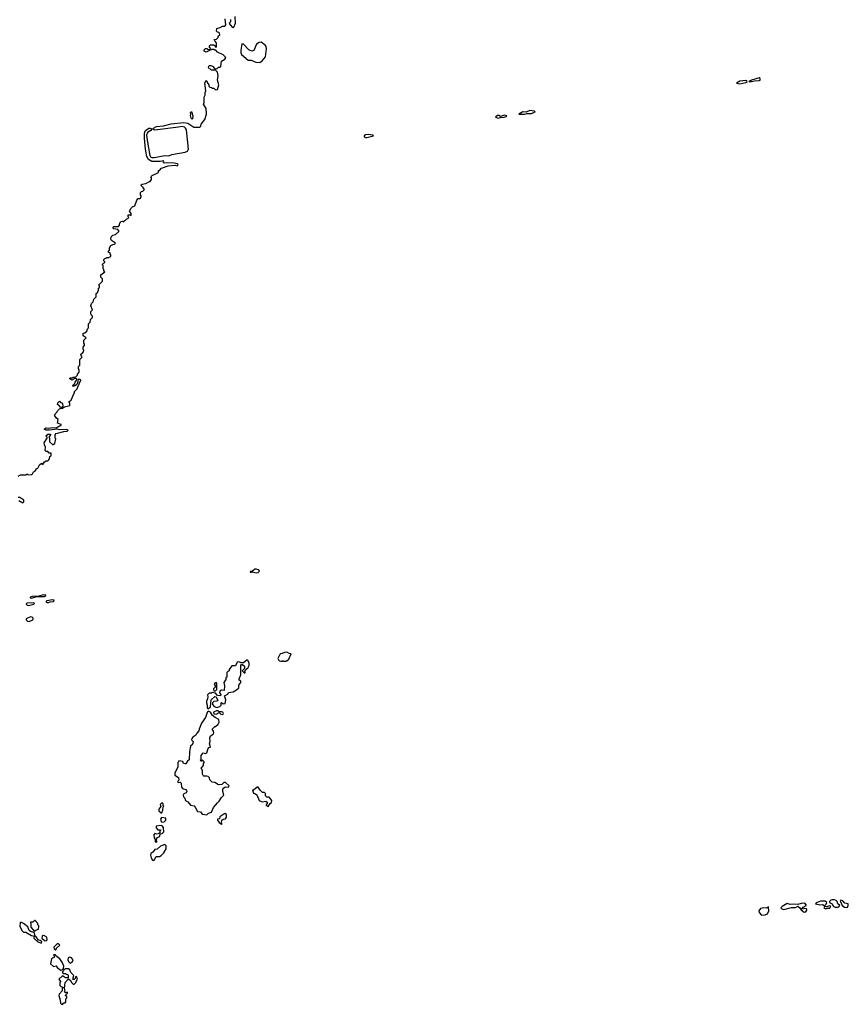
# Model space of a CAD drawing. Extents: x 2535812 to 2752880, y 540738 to 728399.
# Tile 174 of 213: x 2646785 to 2657453, y 668222 to 680902. Entities that reach past the tile are written whole.
import ezdxf

# ---------------------------------------------------------------- set-up
doc = ezdxf.new("R2010")
doc.units = 0

msp = doc.modelspace()

# ---------------------------------------------------------------- linework, layer by layer
at = {"layer": '0CON20XD'}
for points in [[(2647572, 676255), (2647570, 676265), (2647559, 676269), (2647532, 676268), (2647532, 676238), (2647520, 676205), (2647505, 676190), (2647475, 676180), (2647470, 676195), (2647488, 676202), (2647498, 676235), (2647518, 676262), (2647520, 676275), (2647495, 676280), (2647455, 676258), (2647432, 676275), (2647430, 676285), (2647438, 676292), (2647465, 676290), (2647475, 676298), (2647505, 676300), (2647530, 676325), (2647530, 676335), (2647550, 676365), (2647550, 676395), (2647540, 676405), (2647540, 676435), (2647560, 676455), (2647560, 676525), (2647590, 676555), (2647580, 676565), (2647570, 676595), (2647588, 676602), (2647607, 676623), (2647610, 676645), (2647600, 676655), (2647600, 676685), (2647620, 676705), (2647620, 676725), (2647610, 676735), (2647610, 676775), (2647640, 676805), (2647602, 676832), (2647600, 676865), (2647625, 676870), (2647648, 676892), (2647658, 676922), (2647670, 676935), (2647670, 676985), (2647690, 677005), (2647698, 677042), (2647720, 677065), (2647720, 677085), (2647703, 677103), (2647700, 677115), (2647700, 677145), (2647720, 677165), (2647702, 677215), (2647710, 677245), (2647732, 677268), (2647740, 677305), (2647770, 677335), (2647770, 677375), (2647790, 677395), (2647790, 677405), (2647800, 677415), (2647800, 677445), (2647810, 677455), (2647810, 677475), (2647800, 677485), (2647850, 677535), (2647850, 677565), (2647830, 677585), (2647830, 677615), (2647880, 677655), (2647870, 677665), (2647870, 677685), (2647860, 677695), (2647860, 677735), (2647850, 677745), (2647850, 677755), (2647862, 677768), (2647880, 677775), (2647880, 677785), (2647870, 677795), (2647870, 677815), (2647882, 677828), (2647895, 677830), (2647905, 677840), (2647935, 677840), (2647942, 677848), (2647958, 677852), (2647960, 677875), (2647950, 677885), (2647948, 677898), (2647930, 677905), (2647930, 677925), (2647940, 677935), (2647940, 677965), (2647960, 677995), (2647983, 678007), (2648005, 678010), (2648020, 678025), (2647967, 678057), (2647958, 678075), (2647963, 678107), (2647983, 678127), (2648020, 678135), (2648060, 678175), (2648060, 678185), (2648048, 678198), (2647998, 678208), (2647982, 678225), (2647995, 678238), (2648055, 678240), (2648070, 678255), (2648073, 678287), (2648090, 678305), (2648108, 678308), (2648125, 678300), (2648132, 678318), (2648145, 678320), (2648162, 678338), (2648175, 678340), (2648190, 678355), (2648180, 678365), (2648182, 678388), (2648205, 678390), (2648218, 678382), (2648220, 678405), (2648200, 678435), (2648220, 678475), (2648235, 678490), (2648268, 678505), (2648292, 678578), (2648312, 678598), (2648335, 678600), (2648350, 678615), (2648350, 678635), (2648340, 678645), (2648340, 678675), (2648355, 678690), (2648368, 678692), (2648390, 678715), (2648380, 678725), (2648378, 678738), (2648350, 678765), (2648350, 678775), (2648360, 678785), (2648407, 678793), (2648455, 678820), (2648465, 678820), (2648480, 678845), (2648480, 678865), (2648472, 678878), (2648490, 678895), (2648570, 678935), (2648572, 678958), (2648585, 678960), (2648610, 678990), (2648695, 679020), (2648785, 679028), (2648815, 679020), (2648827, 679035), (2648817, 679047), (2648775, 679053), (2648675, 679058), (2648645, 679053), (2648633, 679063), (2648640, 679075), (2648636, 679086), (2648594, 679076), (2648485, 679074), (2648442, 679102), (2648422, 679142), (2648405, 679235), (2648390, 679375), (2648390, 679430), (2648394, 679455), (2648406, 679475), (2648447, 679503), (2648466, 679506), (2648487, 679495), (2648474, 679475), (2648431, 679449), (2648419, 679415), (2648429, 679325), (2648459, 679155), (2648467, 679137), (2648485, 679127), (2648515, 679127), (2648655, 679152), (2648705, 679148), (2648743, 679167), (2648916, 679194), (2648945, 679207), (2648957, 679233), (2648932, 679482), (2648921, 679505), (2648905, 679518), (2648875, 679525), (2648830, 679520), (2648525, 679481), (2648508, 679489), (2648503, 679495), (2648506, 679505), (2648545, 679525), (2648635, 679535), (2648735, 679561), (2648895, 679580), (2648951, 679571), (2649025, 679520), (2649105, 679520), (2649115, 679530), (2649120, 679555), (2649170, 679615), (2649188, 679685), (2649187, 679757), (2649152, 679815), (2649160, 679835), (2649160, 679905), (2649172, 679928), (2649172, 679965), (2649180, 679985), (2649170, 680085), (2649180, 680115), (2649185, 680120), (2649200, 680105), (2649200, 680095), (2649220, 680065), (2649220, 680045), (2649232, 680032), (2649255, 680030), (2649265, 680020), (2649285, 680020), (2649305, 680000), (2649330, 680005), (2649348, 680065), (2649332, 680125), (2649338, 680185), (2649330, 680225), (2649305, 680250), (2649255, 680250), (2649240, 680265), (2649225, 680270), (2649217, 680287), (2649220, 680305), (2649225, 680312), (2649245, 680311), (2649265, 680302), (2649292, 680272), (2649325, 680270), (2649345, 680290), (2649365, 680290), (2649375, 680300), (2649384, 680366), (2649425, 680392), (2649440, 680415), (2649405, 680448), (2649330, 680485), (2649308, 680508), (2649295, 680510), (2649285, 680520), (2649255, 680520), (2649248, 680512), (2649235, 680510), (2649185, 680482), (2649160, 680495), (2649160, 680515), (2649175, 680530), (2649195, 680530), (2649205, 680520), (2649238, 680522), (2649240, 680535), (2649230, 680545), (2649230, 680565), (2649243, 680577), (2649285, 680580), (2649300, 680565), (2649302, 680552), (2649315, 680550), (2649320, 680555), (2649320, 680605), (2649295, 680630), (2649290, 680645), (2649318, 680652), (2649338, 680672), (2649342, 680688), (2649360, 680705), (2649358, 680728), (2649348, 680738), (2649332, 680742), (2649320, 680755), (2649322, 680788), (2649365, 680800), (2649395, 680820), (2649425, 680820), (2649440, 680835), (2649430, 680915)], [(2649500, 680905), (2649500, 680875), (2649482, 680855), (2649494, 680834), (2649525, 680800), (2649540, 680805), (2649562, 680855), (2649558, 680945)], [(2649875, 680352), (2649905, 680370), (2649950, 680425), (2649961, 680525), (2649960, 680555), (2649950, 680570), (2649895, 680613), (2649870, 680610), (2649834, 680586), (2649800, 680505), (2649775, 680496), (2649735, 680514), (2649665, 680588), (2649645, 680590), (2649632, 680505), (2649634, 680474), (2649642, 680455), (2649725, 680382), (2649765, 680382), (2649826, 680356), (2649875, 680352)], [(2656205, 680105), (2656245, 680114), (2656305, 680117), (2656319, 680125), (2656320, 680145), (2656305, 680152), (2656206, 680125), (2656172, 680105), (2656205, 680105)], [(2656055, 680075), (2656135, 680095), (2656153, 680105), (2656147, 680115), (2656135, 680117), (2656055, 680111), (2656012, 680085), (2656055, 680075)], [(2649005, 679620), (2648992, 679635), (2648984, 679666), (2648990, 679685), (2648984, 679706), (2648995, 679718), (2649012, 679665), (2649010, 679625), (2649005, 679620)], [(2652945, 679634), (2652975, 679644), (2653023, 679645), (2653050, 679655), (2653058, 679665), (2653025, 679671), (2652975, 679656), (2652955, 679667), (2652935, 679667), (2652912, 679645), (2652945, 679634)], [(2653285, 679685), (2653315, 679694), (2653375, 679695), (2653421, 679715), (2653408, 679725), (2653355, 679734), (2653305, 679711), (2653263, 679715), (2653210, 679685), (2653285, 679685)], [(2651235, 679385), (2651255, 679385), (2651342, 679405), (2651330, 679415), (2651273, 679423), (2651235, 679419), (2651218, 679405), (2651220, 679395), (2651235, 679385)], [(2646767, 675023), (2646795, 675040), (2646865, 675040), (2646875, 675050), (2646885, 675050), (2646895, 675040), (2646937, 675043), (2646950, 675055), (2646961, 675079), (2646988, 675095), (2647003, 675117), (2647018, 675125), (2647041, 675169), (2647065, 675190), (2647075, 675180), (2647085, 675180), (2647092, 675188), (2647105, 675210), (2647125, 675220), (2647145, 675220), (2647158, 675232), (2647170, 675245), (2647172, 675278), (2647190, 675285), (2647188, 675318), (2647165, 675320), (2647145, 675340), (2647125, 675340), (2647113, 675353), (2647118, 675395), (2647102, 675425), (2647100, 675455), (2647140, 675515), (2647140, 675525), (2647120, 675545), (2647145, 675566), (2647180, 675565), (2647180, 675555), (2647160, 675525), (2647170, 675515), (2647170, 675465), (2647205, 675430), (2647215, 675430), (2647237, 675443), (2647250, 675505), (2647240, 675515), (2647242, 675555), (2647255, 675572), (2647352, 675598), (2647395, 675603), (2647410, 675615), (2647385, 675626), (2647295, 675619), (2647265, 675627), (2647165, 675614), (2647125, 675616), (2647106, 675625), (2647102, 675635), (2647125, 675648), (2647155, 675642), (2647205, 675651), (2647256, 675644), (2647295, 675672), (2647320, 675675), (2647317, 675687), (2647272, 675705), (2647280, 675755), (2647254, 675774), (2647235, 675800), (2647232, 675815), (2647268, 675852), (2647270, 675865), (2647295, 675890), (2647315, 675900), (2647335, 675900), (2647363, 675917), (2647430, 675935), (2647432, 675962), (2647420, 675975), (2647420, 675985), (2647447, 676003), (2647480, 676085), (2647490, 676095), (2647490, 676115), (2647525, 676150), (2647540, 676195), (2647550, 676205), (2647550, 676215), (2647572, 676255)], [(2647325, 675910), (2647312, 675912), (2647288, 675938), (2647270, 675945), (2647275, 675970), (2647295, 675990), (2647312, 675972), (2647325, 675970), (2647337, 675957), (2647340, 675925), (2647325, 675910)], [(2646775, 674710), (2646825, 674680), (2646838, 674695), (2646840, 674715), (2646785, 674750), (2646765, 674750)], [(2649828, 673778), (2649855, 673781), (2649870, 673795), (2649871, 673805), (2649855, 673819), (2649835, 673826), (2649814, 673826), (2649781, 673799), (2649754, 673794), (2649755, 673784), (2649778, 673792), (2649828, 673778)], [(2646935, 673454), (2647007, 673473), (2647100, 673475), (2647122, 673485), (2647122, 673492), (2647085, 673496), (2647032, 673478), (2646944, 673476), (2646918, 673465), (2646920, 673455), (2646935, 673454)], [(2647155, 673396), (2647175, 673404), (2647215, 673409), (2647225, 673415), (2647228, 673425), (2647205, 673432), (2647135, 673419), (2647126, 673415), (2647126, 673405), (2647135, 673398), (2647155, 673396)], [(2646895, 673360), (2646915, 673364), (2646965, 673374), (2646976, 673385), (2646965, 673392), (2646881, 673389), (2646871, 673385), (2646867, 673375), (2646876, 673366), (2646895, 673360)], [(2646905, 673154), (2646952, 673175), (2646960, 673185), (2646957, 673195), (2646946, 673206), (2646925, 673211), (2646884, 673196), (2646870, 673185), (2646870, 673175), (2646885, 673158), (2646905, 673154)], [(2649205, 672030), (2649215, 672032), (2649240, 672055), (2649252, 672145), (2649295, 672187), (2649313, 672183), (2649334, 672136), (2649322, 672128), (2649285, 672121), (2649268, 672105), (2649268, 672085), (2649287, 672057), (2649325, 672046), (2649362, 672058), (2649380, 672075), (2649380, 672105), (2649385, 672110), (2649405, 672090), (2649430, 672095), (2649438, 672145), (2649420, 672195), (2649463, 672217), (2649473, 672237), (2649535, 672248), (2649575, 672270), (2649605, 672300), (2649608, 672332), (2649632, 672365), (2649630, 672385), (2649610, 672395), (2649610, 672415), (2649632, 672465), (2649630, 672585), (2649642, 672598), (2649655, 672600), (2649680, 672575), (2649680, 672545), (2649650, 672515), (2649675, 672490), (2649685, 672490), (2649690, 672495), (2649680, 672505), (2649692, 672528), (2649725, 672560), (2649738, 672585), (2649740, 672615), (2649727, 672647), (2649715, 672660), (2649665, 672620), (2649635, 672620), (2649605, 672632), (2649585, 672630), (2649565, 672580), (2649515, 672580), (2649480, 672535), (2649480, 672515), (2649465, 672510), (2649450, 672495), (2649450, 672435), (2649440, 672425), (2649440, 672405), (2649412, 672365), (2649420, 672325), (2649417, 672263), (2649385, 672267), (2649362, 672255), (2649358, 672235), (2649373, 672213), (2649368, 672195), (2649331, 672201), (2649305, 672230), (2649265, 672238), (2649255, 672230), (2649225, 672230), (2649203, 672207), (2649207, 672183), (2649202, 672155), (2649188, 672125), (2649188, 672105), (2649197, 672073), (2649198, 672038), (2649205, 672030)], [(2650215, 672640), (2650225, 672650), (2650238, 672652), (2650250, 672665), (2650280, 672735), (2650255, 672740), (2650225, 672758), (2650195, 672752), (2650165, 672738), (2650143, 672737), (2650132, 672728), (2650110, 672675), (2650115, 672660), (2650130, 672645), (2650145, 672640), (2650167, 672643), (2650175, 672650), (2650183, 672643), (2650215, 672640)], [(2649305, 672260), (2649323, 672277), (2649322, 672355), (2649315, 672368), (2649295, 672358), (2649288, 672345), (2649302, 672322), (2649302, 672305), (2649282, 672285), (2649280, 672275), (2649285, 672260), (2649305, 672260)], [(2649195, 670662), (2649215, 670682), (2649253, 670697), (2649282, 670758), (2649331, 670819), (2649355, 670840), (2649384, 670886), (2649412, 670915), (2649402, 670965), (2649402, 670995), (2649411, 671009), (2649435, 671022), (2649475, 671020), (2649480, 671035), (2649435, 671080), (2649415, 671080), (2649387, 671053), (2649345, 671050), (2649295, 671078), (2649262, 671082), (2649232, 671112), (2649227, 671137), (2649210, 671155), (2649195, 671162), (2649155, 671162), (2649145, 671170), (2649138, 671185), (2649140, 671235), (2649122, 671265), (2649152, 671298), (2649150, 671325), (2649160, 671335), (2649160, 671345), (2649135, 671370), (2649125, 671350), (2649110, 671365), (2649120, 671375), (2649120, 671425), (2649145, 671460), (2649175, 671453), (2649195, 671462), (2649213, 671517), (2649222, 671528), (2649240, 671535), (2649228, 671575), (2649238, 671605), (2649232, 671655), (2649242, 671678), (2649277, 671703), (2649283, 671717), (2649280, 671740), (2649263, 671767), (2649295, 671800), (2649305, 671800), (2649341, 671829), (2649354, 671855), (2649349, 671889), (2649300, 671915), (2649265, 671942), (2649243, 671983), (2649212, 671998), (2649201, 671989), (2649192, 671968), (2649177, 671915), (2649127, 671845), (2649096, 671765), (2649093, 671745), (2649066, 671714), (2649052, 671688), (2649015, 671664), (2648999, 671645), (2648998, 671628), (2649017, 671605), (2649016, 671586), (2649005, 671562), (2648990, 671555), (2648978, 671525), (2648969, 671475), (2648968, 671372), (2648947, 671353), (2648925, 671320), (2648915, 671318), (2648892, 671322), (2648885, 671350), (2648832, 671358), (2648830, 671345), (2648820, 671335), (2648820, 671275), (2648780, 671205), (2648780, 671175), (2648830, 671145), (2648832, 671108), (2648820, 671095), (2648820, 671085), (2648825, 671080), (2648852, 671082), (2648865, 671070), (2648868, 671018), (2648881, 671001), (2648925, 670988), (2648933, 670975), (2648936, 670964), (2648928, 670945), (2648897, 670933), (2648888, 670915), (2648892, 670895), (2648910, 670875), (2648918, 670845), (2648948, 670828), (2648985, 670786), (2649029, 670779), (2649045, 670762), (2649075, 670707), (2649111, 670701), (2649135, 670670), (2649195, 670662)], [(2649395, 671953), (2649405, 671958), (2649409, 671969), (2649398, 671985), (2649385, 671990), (2649355, 671990), (2649342, 672002), (2649317, 672003), (2649280, 671985), (2649283, 671963), (2649315, 671958), (2649355, 671980), (2649375, 671958), (2649395, 671953)], [(2649985, 670770), (2650010, 670810), (2650028, 670822), (2650030, 670845), (2649995, 670890), (2649965, 670890), (2649950, 670905), (2649948, 670938), (2649935, 670950), (2649912, 670952), (2649881, 670981), (2649855, 671020), (2649842, 671018), (2649795, 670980), (2649782, 670978), (2649795, 670940), (2649822, 670932), (2649838, 670918), (2649870, 670845), (2649905, 670830), (2649955, 670840), (2649970, 670825), (2649970, 670805), (2649960, 670795), (2649960, 670785), (2649972, 670772), (2649985, 670770)], [(2648615, 670690), (2648626, 670724), (2648630, 670765), (2648640, 670775), (2648632, 670782), (2648630, 670805), (2648615, 670818), (2648593, 670797), (2648602, 670768), (2648577, 670735), (2648578, 670715), (2648605, 670690), (2648615, 670690)], [(2648615, 670568), (2648645, 670572), (2648668, 670592), (2648668, 670618), (2648612, 670628), (2648598, 670605), (2648608, 670575), (2648615, 670568)], [(2649385, 670542), (2649390, 670545), (2649382, 670562), (2649386, 670594), (2649403, 670607), (2649435, 670610), (2649449, 670631), (2649448, 670665), (2649425, 670680), (2649362, 670638), (2649358, 670612), (2649330, 670605), (2649332, 670592), (2649352, 670565), (2649385, 670542)], [(2648545, 670310), (2648550, 670315), (2648548, 670345), (2648555, 670370), (2648590, 670385), (2648592, 670418), (2648618, 670422), (2648640, 670445), (2648638, 670495), (2648625, 670518), (2648606, 670526), (2648540, 670515), (2648540, 670495), (2648565, 670470), (2648595, 670470), (2648600, 670465), (2648590, 670455), (2648588, 670432), (2648578, 670422), (2648555, 670412), (2648525, 670420), (2648513, 670407), (2648518, 670365), (2648530, 670345), (2648530, 670315), (2648545, 670310)], [(2648515, 670080), (2648542, 670128), (2648585, 670128), (2648605, 670138), (2648642, 670175), (2648672, 670225), (2648670, 670265), (2648655, 670280), (2648599, 670261), (2648555, 670222), (2648525, 670218), (2648499, 670181), (2648472, 670165), (2648467, 670145), (2648478, 670108), (2648495, 670080), (2648515, 670080)], [(2656335, 669369), (2656385, 669373), (2656415, 669388), (2656430, 669425), (2656425, 669477), (2656405, 669460), (2656365, 669466), (2656325, 669458), (2656301, 669425), (2656305, 669405), (2656335, 669369)], [(2656885, 669411), (2656905, 669414), (2656920, 669435), (2656921, 669445), (2656915, 669452), (2656895, 669458), (2656865, 669449), (2656859, 669455), (2656874, 669475), (2656910, 669495), (2656913, 669505), (2656895, 669527), (2656845, 669520), (2656805, 669507), (2656745, 669512), (2656705, 669506), (2656665, 669519), (2656600, 669480), (2656586, 669465), (2656591, 669455), (2656625, 669444), (2656723, 669467), (2656775, 669470), (2656805, 669485), (2656828, 669465), (2656845, 669439), (2656885, 669411)], [(2657145, 669490), (2657168, 669512), (2657176, 669535), (2657155, 669552), (2657095, 669549), (2657054, 669535), (2657030, 669515), (2657085, 669504), (2657125, 669507), (2657145, 669490)], [(2657165, 669454), (2657179, 669461), (2657215, 669462), (2657228, 669485), (2657205, 669492), (2657175, 669478), (2657145, 669482), (2657138, 669465), (2657165, 669454)], [(2657285, 669473), (2657315, 669474), (2657331, 669479), (2657344, 669495), (2657320, 669515), (2657310, 669545), (2657299, 669559), (2657275, 669569), (2657245, 669570), (2657227, 669563), (2657211, 669545), (2657212, 669532), (2657246, 669515), (2657259, 669485), (2657285, 669473)], [(2657435, 669469), (2657445, 669474), (2657453, 669495), (2657450, 669515), (2657407, 669527), (2657385, 669556), (2657355, 669563), (2657349, 669555), (2657351, 669545), (2657376, 669495), (2657405, 669475), (2657435, 669469)], [(2646965, 669100), (2646978, 669112), (2646977, 669137), (2646968, 669148), (2646925, 669161), (2646907, 669175), (2646890, 669220), (2646834, 669264), (2646806, 669276), (2646790, 669275), (2646788, 669225), (2646817, 669167), (2646835, 669152), (2646865, 669152), (2646935, 669107), (2646965, 669100)], [(2646975, 669160), (2646993, 669177), (2647025, 669190), (2647030, 669225), (2647030, 669235), (2647020, 669245), (2647020, 669265), (2646985, 669300), (2646975, 669300), (2646955, 669280), (2646925, 669280), (2646922, 669275), (2646930, 669255), (2646930, 669215), (2646975, 669160)], [(2647065, 669010), (2647070, 669025), (2647050, 669045), (2647025, 669050), (2646995, 669092), (2646985, 669100), (2646970, 669100), (2646968, 669075), (2646974, 669064), (2647020, 669025), (2647065, 669010)], [(2647125, 669042), (2647137, 669053), (2647136, 669086), (2647106, 669106), (2647085, 669108), (2647072, 669098), (2647070, 669075), (2647103, 669043), (2647125, 669042)], [(2647245, 668920), (2647260, 668935), (2647260, 668945), (2647300, 668985), (2647285, 669000), (2647265, 669000), (2647223, 668957), (2647230, 668935), (2647245, 668920)], [(2647315, 668662), (2647338, 668672), (2647350, 668685), (2647352, 668712), (2647337, 668755), (2647300, 668810), (2647250, 668845), (2647245, 668858), (2647225, 668860), (2647220, 668855), (2647230, 668845), (2647230, 668825), (2647205, 668818), (2647193, 668807), (2647183, 668743), (2647218, 668708), (2647255, 668720), (2647267, 668697), (2647315, 668662)], [(2647435, 668753), (2647459, 668765), (2647471, 668795), (2647452, 668822), (2647425, 668830), (2647409, 668821), (2647404, 668795), (2647412, 668772), (2647435, 668753)], [(2647335, 668222), (2647355, 668240), (2647368, 668242), (2647377, 668253), (2647377, 668293), (2647390, 668305), (2647390, 668325), (2647370, 668335), (2647400, 668365), (2647398, 668378), (2647375, 668370), (2647360, 668385), (2647370, 668395), (2647360, 668425), (2647370, 668505), (2647415, 668550), (2647439, 668529), (2647455, 668500), (2647475, 668480), (2647485, 668480), (2647505, 668500), (2647528, 668545), (2647515, 668580), (2647502, 668578), (2647500, 668555), (2647488, 668542), (2647475, 668540), (2647470, 668545), (2647480, 668595), (2647442, 668632), (2647432, 668665), (2647415, 668680), (2647372, 668678), (2647332, 668638), (2647345, 668620), (2647375, 668620), (2647385, 668610), (2647398, 668608), (2647408, 668598), (2647408, 668562), (2647373, 668563), (2647335, 668590), (2647290, 668545), (2647310, 668515), (2647300, 668495), (2647303, 668463), (2647315, 668450), (2647340, 668445), (2647340, 668435), (2647330, 668425), (2647330, 668395), (2647292, 668355), (2647287, 668335), (2647306, 668276), (2647308, 668238), (2647323, 668223), (2647335, 668222)]]:
    msp.add_lwpolyline(points, dxfattribs=at)

doc.saveas('drawing.dxf')
